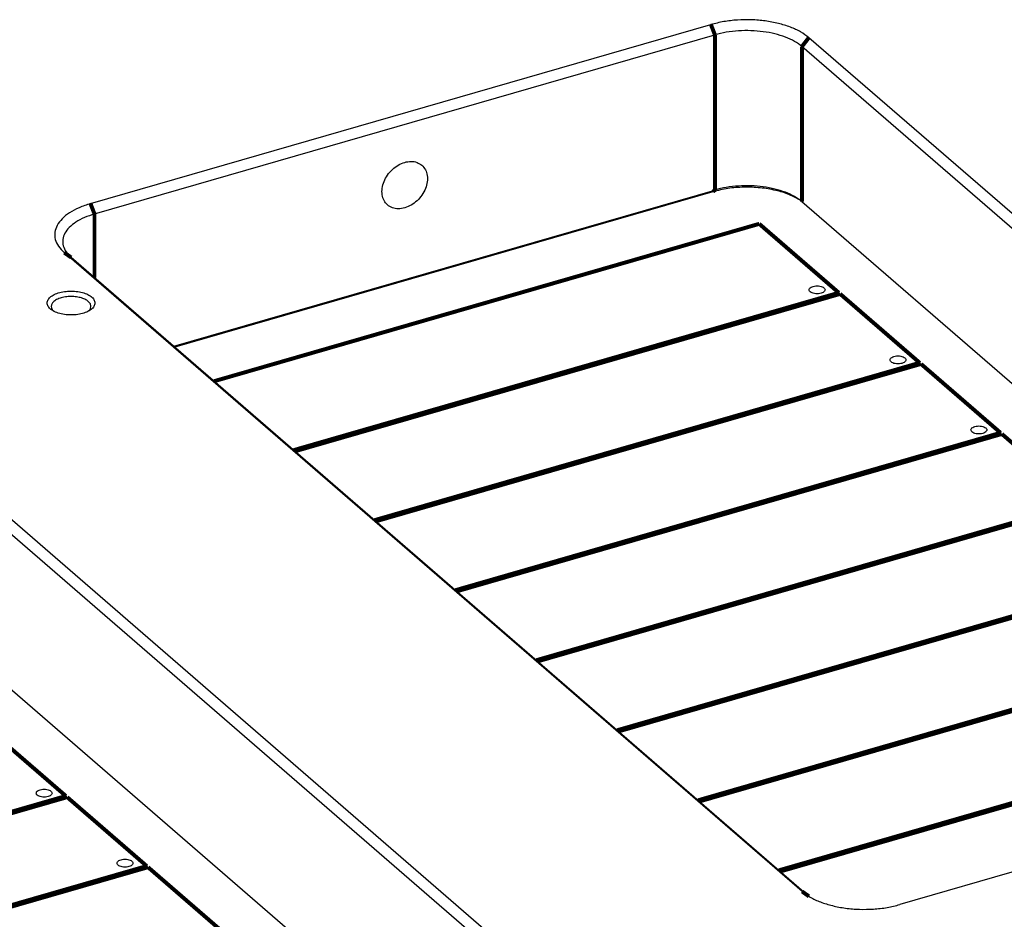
# Model space of a CAD drawing. Header units: inches. Extents: x -28 to 813, y -36 to 558.
# Tile 15 of 93: x 196 to 257, y 366 to 423. Entities that reach past the tile are written whole.
import ezdxf

# ---------------------------------------------------------------- set-up
doc = ezdxf.new("R2010")
doc.units = ezdxf.units.IN

# ---------------------------------------------------------------- blocks, each defined once
blk = doc.blocks.new('N2605-96570_pcb__1', base_point=(77.77, 195.798))
at = {"color": 3, "linetype": 'Continuous', "const_width": 0.25}
for points in [[(207.828, 399.93), (242.071, 409.816)], [(242.071, 409.816), (247.071, 405.485)], [(247.071, 405.485), (212.828, 395.6)], [(212.908, 395.531), (247.151, 405.416)], [(247.151, 405.416), (252.151, 401.086)], [(252.151, 401.086), (217.908, 391.201)], [(217.988, 391.132), (252.231, 401.017)], [(252.231, 401.017), (257.231, 396.687)], [(257.231, 396.687), (222.988, 386.801)], [(223.068, 386.732), (257.311, 396.617)], [(257.311, 396.617), (262.311, 392.287)], [(262.311, 392.287), (228.068, 382.402)], [(228.148, 382.333), (262.391, 392.218)], [(267.391, 387.888), (233.148, 378.003)], [(233.228, 377.933), (267.471, 387.818)], [(272.471, 383.488), (238.228, 373.603)], [(238.308, 373.534), (272.551, 383.419)], [(277.551, 379.089), (243.308, 369.204)], [(243.388, 369.134), (277.631, 379.02)], [(193.52, 378.202), (198.52, 373.872)], [(198.52, 373.872), (164.277, 363.987)], [(164.357, 363.918), (198.6, 373.803)], [(198.6, 373.803), (203.6, 369.473)], [(203.6, 369.473), (169.357, 359.588)], [(169.437, 359.518), (203.68, 369.403)], [(203.68, 369.403), (208.68, 365.073)]]:
    blk.add_lwpolyline(points, dxfattribs=at)
at = {"color": 3, "linetype": 'Continuous'}
for points in [[(245.205, 405.668), (245.213, 405.638), (245.229, 405.57), (245.33, 405.497), (245.46, 405.445), (245.621, 405.417), (245.79, 405.417), (245.95, 405.445), (246.083, 405.497), (246.177, 405.57), (246.218, 405.668), (246.177, 405.767), (246.083, 405.839), (245.95, 405.892), (245.79, 405.92), (245.621, 405.92), (245.46, 405.892), (245.33, 405.839), (245.229, 405.767), (245.213, 405.699), (245.205, 405.668)], [(250.285, 401.269), (250.293, 401.239), (250.309, 401.17), (250.41, 401.098), (250.54, 401.045), (250.701, 401.018), (250.87, 401.018), (251.03, 401.045), (251.163, 401.098), (251.257, 401.17), (251.298, 401.269), (251.257, 401.368), (251.163, 401.44), (251.03, 401.493), (250.87, 401.52), (250.701, 401.52), (250.54, 401.493), (250.41, 401.44), (250.309, 401.368), (250.293, 401.299), (250.285, 401.269)], [(255.365, 396.87), (255.373, 396.839), (255.389, 396.771), (255.49, 396.699), (255.62, 396.646), (255.781, 396.618), (255.95, 396.618), (256.11, 396.646), (256.243, 396.699), (256.337, 396.771), (256.378, 396.87), (256.337, 396.968), (256.243, 397.041), (256.11, 397.093), (255.95, 397.121), (255.781, 397.121), (255.62, 397.093), (255.49, 397.041), (255.389, 396.968), (255.373, 396.9), (255.365, 396.87)], [(196.654, 374.055), (196.661, 374.025), (196.678, 373.957), (196.778, 373.884), (196.909, 373.832), (197.07, 373.804), (197.239, 373.804), (197.398, 373.832), (197.531, 373.884), (197.626, 373.957), (197.666, 374.055), (197.626, 374.154), (197.531, 374.226), (197.398, 374.279), (197.239, 374.306), (197.07, 374.306), (196.909, 374.279), (196.778, 374.226), (196.678, 374.154), (196.661, 374.085), (196.654, 374.055)], [(201.734, 369.656), (201.741, 369.626), (201.758, 369.557), (201.858, 369.485), (201.989, 369.432), (202.15, 369.404), (202.319, 369.404), (202.478, 369.432), (202.611, 369.485), (202.706, 369.557), (202.746, 369.656), (202.706, 369.754), (202.611, 369.827), (202.478, 369.879), (202.319, 369.907), (202.15, 369.907), (201.989, 369.879), (201.858, 369.827), (201.758, 369.754), (201.741, 369.686), (201.734, 369.656)]]:
    blk.add_open_spline(points, degree=3, knots=[0, 0, 0, 0, 0.090666, 0.205523, 0.349779, 0.515635, 0.689283, 0.855139, 0.999394, 1.114251, 1.204917, 1.295583, 1.410441, 1.554696, 1.720552, 1.8942, 2.060056, 2.204311, 2.319168, 2.409834, 2.409834, 2.409834, 2.409834], dxfattribs=at)
blk = doc.blocks.new('N2605-24170', base_point=(42.656, 167.422))
at = {"color": 7, "linetype": 'Continuous'}
for p, q in [((200.067, 411.084), (239.038, 422.334)), ((200.317, 410.435), (239.288, 421.685)), ((291.526, 381.379), (245.186, 421.511)), ((291.093, 380.821), (244.753, 420.953)), ((205.291, 402.128), (239.288, 411.942)), ((239.163, 411.834), (205.353, 402.074)), ((244.753, 411.21), (284.53, 376.762)), ((244.76, 367.879), (198.42, 408.011)), ((245.193, 367.571), (198.853, 407.703)), ((197.736, 404.338), (197.715, 404.359)), ((199.968, 404.351), (199.956, 404.339)), ((227.734, 362.964), (181.394, 403.096)), ((227.301, 362.406), (180.961, 402.538)), ((180.961, 392.795), (220.739, 358.347)), ((289.878, 378.306), (250.907, 367.056))]:
    blk.add_line(p, q, dxfattribs=at)
at = {"color": 3, "linetype": 'Continuous', "const_width": 0.25}
for points in [[(239.038, 422.334), (239.288, 421.685)], [(239.288, 421.685), (239.288, 411.942)], [(245.186, 421.511), (244.753, 420.953)], [(244.753, 420.953), (244.753, 411.21)], [(239.288, 411.942), (239.163, 411.834)], [(200.067, 411.084), (200.317, 410.435)], [(200.317, 410.435), (200.317, 406.435)], [(198.42, 408.011), (198.853, 407.703)], [(245.193, 367.571), (244.76, 367.879)]]:
    blk.add_lwpolyline(points, dxfattribs=at)
at = {"color": 7, "linetype": 'Continuous'}
for points, knots in [([(245.186, 421.511), (245.018, 421.637), (244.661, 421.906), (244.009, 422.193), (243.265, 422.424), (242.444, 422.575), (241.58, 422.646), (240.706, 422.63), (239.852, 422.538), (239.305, 422.401), (239.038, 422.334)], [0, 0, 0, 0, 0.626553, 1.337509, 2.122011, 2.962117, 3.835449, 4.717249, 5.582177, 6.406061, 6.406061, 6.406061, 6.406061]), ([(244.753, 420.953), (244.604, 421.065), (244.286, 421.304), (243.707, 421.56), (243.045, 421.764), (242.316, 421.899), (241.548, 421.962), (240.771, 421.948), (240.011, 421.866), (239.525, 421.744), (239.288, 421.685)], [0, 0, 0, 0, 0.556936, 1.188897, 1.886232, 2.632992, 3.409288, 4.19311, 4.961935, 5.694277, 5.694277, 5.694277, 5.694277]), ([(220.883, 413.497), (220.784, 413.564), (220.581, 413.703), (220.194, 413.756), (219.788, 413.694), (219.385, 413.515), (219.018, 413.239), (218.711, 412.886), (218.49, 412.482), (218.372, 412.058), (218.367, 411.646), (218.48, 411.277), (218.707, 410.984), (219.029, 410.801), (219.411, 410.742), (219.818, 410.806), (220.221, 410.984), (220.589, 411.26), (220.895, 411.613), (221.116, 412.017), (221.235, 412.441), (221.238, 412.851), (221.131, 413.227), (220.964, 413.409), (220.883, 413.497)], [0, 0, 0, 0, 0.354993, 0.730116, 1.136867, 1.575451, 2.036864, 2.506503, 2.967915, 3.406499, 3.81325, 4.188374, 4.543366, 4.898359, 5.273482, 5.680233, 6.118817, 6.58023, 7.049869, 7.511281, 7.949865, 8.356617, 8.73174, 9.086732, 9.086732, 9.086732, 9.086732]), ([(244.682, 411.273), (244.449, 411.405), (243.952, 411.686), (243.085, 411.939), (242.125, 412.099), (241.118, 412.135), (240.117, 412.064), (239.476, 411.909), (239.163, 411.834)], [0, 0, 0, 0, 0.799988, 1.707674, 2.692114, 3.713126, 4.726615, 5.689267, 5.689267, 5.689267, 5.689267]), ([(244.753, 411.21), (244.604, 411.322), (244.286, 411.561), (243.707, 411.817), (243.045, 412.022), (242.316, 412.156), (241.548, 412.219), (240.771, 412.205), (240.011, 412.123), (239.525, 412.002), (239.288, 411.942)], [0, 0, 0, 0, 0.556936, 1.188897, 1.886232, 2.632992, 3.409288, 4.19311, 4.961935, 5.694277, 5.694277, 5.694277, 5.694277]), ([(200.067, 411.084), (199.825, 411.006), (199.366, 410.857), (198.761, 410.537), (198.285, 410.167), (197.957, 409.749), (197.797, 409.293), (197.83, 408.824), (198.046, 408.375), (198.29, 408.138), (198.42, 408.011)], [0, 0, 0, 0, 0.761693, 1.445276, 2.043024, 2.559714, 3.018011, 3.459795, 3.933762, 4.475942, 4.475942, 4.475942, 4.475942]), ([(200.317, 410.435), (200.102, 410.365), (199.694, 410.233), (199.156, 409.948), (198.733, 409.619), (198.441, 409.248), (198.299, 408.842), (198.329, 408.426), (198.52, 408.027), (198.737, 407.816), (198.853, 407.703)], [0, 0, 0, 0, 0.67706, 1.28469, 1.816021, 2.275301, 2.682676, 3.075374, 3.496677, 3.978615, 3.978615, 3.978615, 3.978615]), ([(200.345, 404.843), (200.331, 404.916), (200.301, 405.078), (200.096, 405.272), (199.816, 405.428), (199.458, 405.538), (199.055, 405.595), (198.635, 405.595), (198.232, 405.538), (197.875, 405.428), (197.591, 405.272), (197.397, 405.078), (197.322, 404.843), (197.397, 404.608), (197.591, 404.413), (197.875, 404.258), (198.232, 404.148), (198.635, 404.09), (199.055, 404.09), (199.458, 404.148), (199.816, 404.258), (200.096, 404.413), (200.301, 404.608), (200.331, 404.769), (200.345, 404.843)], [0, 0, 0, 0, 0.219862, 0.48285, 0.805647, 1.182902, 1.596944, 2.023888, 2.43793, 2.815186, 3.137982, 3.400971, 3.620832, 3.840694, 4.103682, 4.426479, 4.803735, 5.217776, 5.644721, 6.058762, 6.436018, 6.758815, 7.021803, 7.241665, 7.241665, 7.241665, 7.241665]), ([(198.575, 405.237), (198.458, 405.219), (198.238, 405.185), (197.946, 405.072), (197.726, 404.925), (197.594, 404.739), (197.588, 404.522), (197.672, 404.415), (197.715, 404.359)], [0, 0, 0, 0, 0.354138, 0.668853, 0.93041, 1.140548, 1.326863, 1.535092, 1.535092, 1.535092, 1.535092]), ([(199.968, 404.351), (200.011, 404.403), (200.091, 404.501), (200.105, 404.702), (200.004, 404.882), (199.819, 405.03), (199.566, 405.147), (199.26, 405.224), (198.922, 405.26), (198.692, 405.244), (198.575, 405.237)], [0, 0, 0, 0, 0.198356, 0.373412, 0.563018, 0.794612, 1.074396, 1.39428, 1.738381, 2.087074, 2.087074, 2.087074, 2.087074]), ([(244.76, 367.879), (244.928, 367.753), (245.285, 367.485), (245.937, 367.197), (246.681, 366.966), (247.502, 366.815), (248.365, 366.744), (249.24, 366.76), (250.094, 366.852), (250.641, 366.989), (250.907, 367.056)], [0, 0, 0, 0, 0.626553, 1.337509, 2.122011, 2.962117, 3.835449, 4.717249, 5.582177, 6.406061, 6.406061, 6.406061, 6.406061])]:
    blk.add_open_spline(points, degree=3, knots=knots, dxfattribs=at)
blk = doc.blocks.new('N2605-64170', base_point=(42.656, 167.422))
blk.add_blockref('N2605-24170', (42.656, 167.422))
blk = doc.blocks.new('N2605-96570__120', base_point=(42.656, 167.422))
for name, p in [('N2605-64170', (42.656, 167.422)), ('N2605-96570_pcb__1', (77.77, 195.798))]:
    blk.add_blockref(name, p)
blk = doc.blocks.new('Gen1', base_point=(419.4, 356.4))
blk.add_blockref('N2605-96570__120', (42.656, 167.422))

msp = doc.modelspace()

# ---------------------------------------------------------------- block references
msp.add_blockref('Gen1', (419.4, 356.4))

doc.saveas('drawing.dxf')
